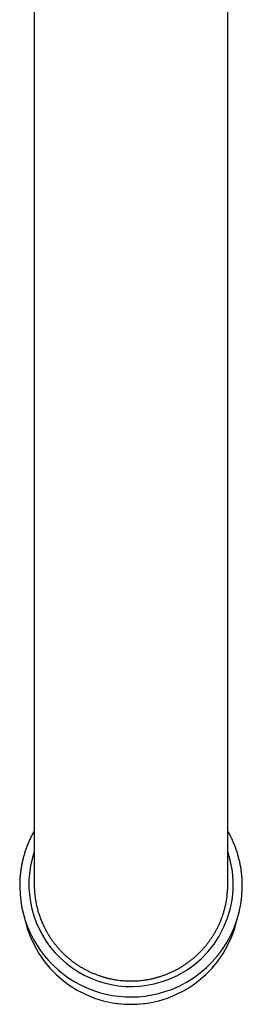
# Model space of a CAD drawing. Header units: millimetres. Extents: x 8 to 819, y 12 to 828.
# Tile 1 of 42: x 413 to 437, y 119 to 221. Entities that reach past the tile are written whole.
import ezdxf

# ---------------------------------------------------------------- set-up
doc = ezdxf.new("R2010")
doc.units = ezdxf.units.MM

msp = doc.modelspace()

# ---------------------------------------------------------------- linework, layer by layer
at = {"color": 7, "linetype": 'Continuous', "lineweight": 30}
for p, q in [((415, 366.71), (415, 131.62)), ((435, 131.62), (435, 366.71)), ((415, 131.63), (415, 131.62)), ((435, 131.62), (435, 131.63)), ((423.57, 119.34), (423.63, 119.33)), ((426.37, 119.33), (426.43, 119.34))]:
    msp.add_line(p, q, dxfattribs=at)
for centre, radius, start, end in [((424.99, 131.62), 10.54, 161.347, 291.3739), ((425.05, 131.61), 10.51, 291.096, 18.7824), ((424.99, 131.49), 11.49, 180.9975, 291.3139), ((425.04, 131.47), 11.46, 291.1297, 359.1415), ((425, 130.48), 11.24, 192.6576, 347.3424), ((425, 130.08), 10.84, 262.714, 277.286)]:
    msp.add_arc(centre, radius, start, end, dxfattribs=at)
for points, knots in [([(415, 137.12), (414.98, 137.09), (414.93, 137), (414.85, 136.85), (414.76, 136.67), (414.66, 136.48), (414.57, 136.3), (414.49, 136.11), (414.41, 135.92), (414.33, 135.73), (414.25, 135.53), (414.18, 135.34), (414.11, 135.15), (414.05, 134.95), (413.98, 134.75), (413.93, 134.55), (413.87, 134.35), (413.82, 134.15), (413.77, 133.95), (413.73, 133.75), (413.69, 133.55), (413.66, 133.34), (413.62, 133.14), (413.6, 132.93), (413.57, 132.73), (413.55, 132.52), (413.53, 132.32), (413.52, 132.11), (413.51, 131.91), (413.5, 131.7), (413.5, 131.49), (413.5, 131.36), (413.5, 131.29)], [0, 0, 0, 0, 0.0161859, 0.0501486, 0.0841109, 0.1180728, 0.1520343, 0.1859954, 0.219956, 0.2539163, 0.2878762, 0.3218357, 0.3557949, 0.3897538, 0.4237123, 0.4576705, 0.4916284, 0.5255861, 0.5595434, 0.5935006, 0.6274575, 0.6614142, 0.6953707, 0.729327, 0.7632831, 0.7972391, 0.831195, 0.8651508, 0.8991064, 0.933062, 0.9670176, 1, 1, 1, 1]), ([(436.5, 131.3), (436.5, 131.36), (436.5, 131.48), (436.5, 131.68), (436.49, 131.88), (436.48, 132.09), (436.47, 132.29), (436.45, 132.5), (436.43, 132.71), (436.41, 132.91), (436.38, 133.12), (436.35, 133.32), (436.31, 133.52), (436.27, 133.73), (436.23, 133.93), (436.18, 134.13), (436.13, 134.33), (436.08, 134.53), (436.02, 134.73), (435.96, 134.93), (435.9, 135.12), (435.83, 135.32), (435.76, 135.51), (435.68, 135.71), (435.6, 135.9), (435.52, 136.09), (435.44, 136.28), (435.35, 136.46), (435.26, 136.65), (435.16, 136.83), (435.07, 136.99), (435.02, 137.08), (435, 137.12)], [0, 0, 0, 0, 0.027962, 0.061958, 0.095955, 0.129951, 0.163947, 0.197943, 0.23194, 0.265936, 0.299933, 0.333929, 0.367926, 0.401923, 0.43592, 0.469917, 0.503915, 0.537912, 0.57191, 0.605908, 0.639907, 0.673905, 0.707904, 0.741903, 0.775903, 0.809903, 0.843903, 0.877904, 0.911905, 0.945906, 0.979908, 1, 1, 1, 1]), ([(415, 131.62), (415, 131.59), (415, 131.46), (415.01, 131.21), (415.03, 130.88), (415.05, 130.57), (415.09, 130.3), (415.12, 130.05), (415.17, 129.8), (415.21, 129.56), (415.27, 129.32), (415.33, 129.09), (415.39, 128.85), (415.46, 128.62), (415.54, 128.4), (415.61, 128.18), (415.7, 127.96), (415.79, 127.74), (415.88, 127.53), (415.99, 127.29), (416.13, 127.02), (416.29, 126.72), (416.46, 126.43), (416.64, 126.14), (416.83, 125.86), (417.03, 125.59), (417.24, 125.33), (417.45, 125.07), (417.68, 124.82), (417.91, 124.58), (418.15, 124.35), (418.41, 124.12), (418.67, 123.9), (418.93, 123.69), (419.2, 123.49), (419.48, 123.3), (419.76, 123.12), (420.05, 122.95), (420.35, 122.79), (420.65, 122.64), (420.96, 122.5), (421.27, 122.37), (421.59, 122.25), (421.91, 122.14), (422.23, 122.04), (422.55, 121.95), (422.88, 121.87), (423.21, 121.81), (423.54, 121.75), (423.88, 121.71), (424.21, 121.68), (424.55, 121.66), (424.89, 121.65), (425.23, 121.65), (425.56, 121.66), (425.9, 121.69), (426.23, 121.72), (426.57, 121.77), (426.9, 121.83), (427.23, 121.9), (427.55, 121.98), (427.88, 122.07), (428.2, 122.17), (428.52, 122.29), (428.84, 122.41), (429.14, 122.54), (429.45, 122.69), (429.75, 122.84), (430.04, 123), (430.33, 123.18), (430.61, 123.36), (430.89, 123.56), (431.16, 123.76), (431.42, 123.97), (431.68, 124.19), (431.92, 124.42), (432.16, 124.66), (432.39, 124.9), (432.61, 125.15), (432.83, 125.41), (433.03, 125.68), (433.23, 125.95), (433.42, 126.23), (433.6, 126.52), (433.76, 126.81), (433.92, 127.11), (434.07, 127.41), (434.21, 127.72), (434.33, 128.03), (434.45, 128.34), (434.55, 128.66), (434.65, 128.99), (434.73, 129.31), (434.8, 129.64), (434.87, 129.97), (434.92, 130.31), (434.95, 130.64), (434.98, 130.97), (435, 131.3), (435, 131.52), (435, 131.62)], [0, 0, 0, 0, 0.002336, 0.013078, 0.023738, 0.034411, 0.042373, 0.050336, 0.058319, 0.066302, 0.074046, 0.081791, 0.089554, 0.097317, 0.104778, 0.11224, 0.119717, 0.127195, 0.134545, 0.1419, 0.15269, 0.16348, 0.17432, 0.185161, 0.195853, 0.206546, 0.217287, 0.228029, 0.238689, 0.249362, 0.260146, 0.270931, 0.281765, 0.292599, 0.303286, 0.313974, 0.324709, 0.335445, 0.3461, 0.356767, 0.367545, 0.378323, 0.38915, 0.399978, 0.410659, 0.42134, 0.432069, 0.442798, 0.453446, 0.464107, 0.47488, 0.485654, 0.496477, 0.5073, 0.517976, 0.528652, 0.539376, 0.550101, 0.560744, 0.5714, 0.582172, 0.592944, 0.603766, 0.614588, 0.625262, 0.635937, 0.64666, 0.657382, 0.668025, 0.678679, 0.689453, 0.700228, 0.711052, 0.721876, 0.732553, 0.74323, 0.753955, 0.76468, 0.775325, 0.785981, 0.796761, 0.807541, 0.81837, 0.8292, 0.839882, 0.850564, 0.861295, 0.872026, 0.882675, 0.893337, 0.904124, 0.91491, 0.925746, 0.936582, 0.947271, 0.957959, 0.968697, 0.979434, 0.99009, 1, 1, 1, 1])]:
    msp.add_open_spline(points, degree=3, knots=knots, dxfattribs=at)

doc.saveas('drawing.dxf')
